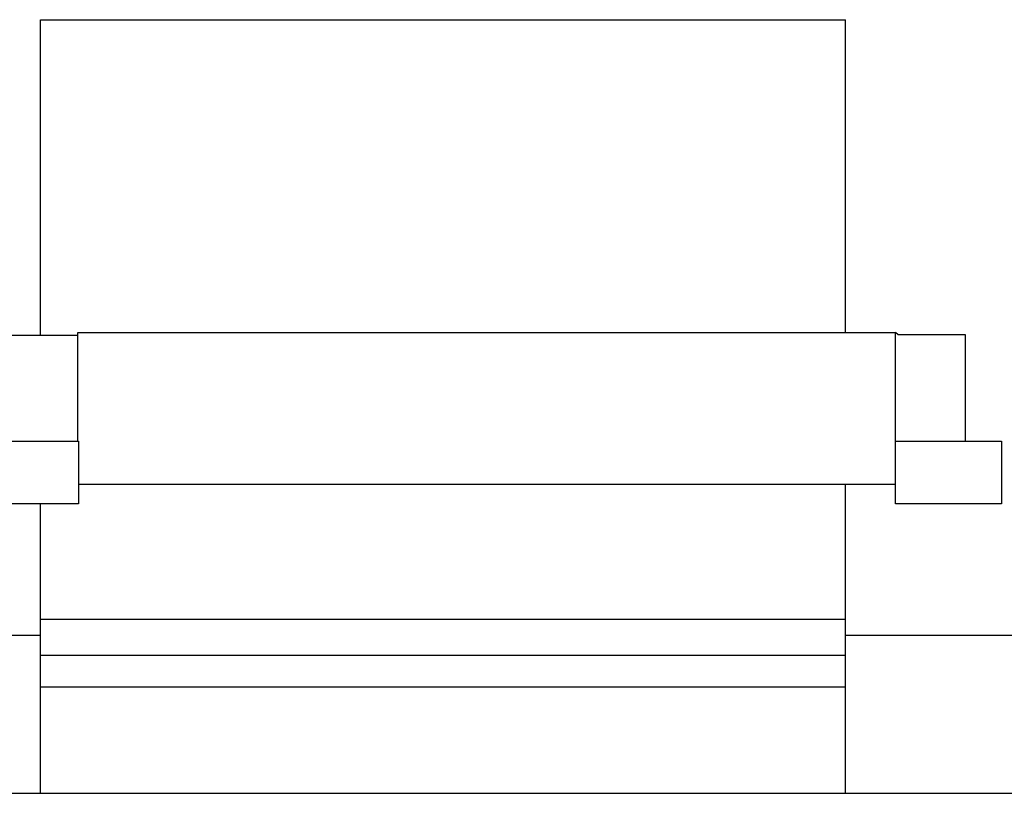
# Model space of a CAD drawing. Header units: inches. Extents: x -36 to 490, y -51 to 98.
# Tile 46 of 153: x 370 to 401, y 12 to 36. Entities that reach past the tile are written whole.
import ezdxf

# ---------------------------------------------------------------- set-up
doc = ezdxf.new("R2010")
doc.units = ezdxf.units.IN
doc.header["$LTSCALE"] = 1.21
doc.header["$MEASUREMENT"] = 0
doc.layers.get('0').update_dxf_attribs({"linetype": 'CONTINUOUS'})

msp = doc.modelspace()

# ---------------------------------------------------------------- linework, layer by layer
at = {"color": 7, "linetype": 'Continuous'}
for p, q in [((370.94, 26.411), (370.94, 36.425)), ((370.94, 36.425), (396.44, 36.425)), ((396.44, 26.513), (396.44, 36.425)), ((372.12, 26.411), (369.986, 26.411)), ((372.116, 23.059), (372.116, 26.513)), ((372.116, 26.513), (398.032, 26.513)), ((372.12, 23.059), (372.12, 26.411)), ((398.032, 21.077), (398.032, 26.513)), ((398.108, 26.437), (398.032, 26.513)), ((400.242, 26.437), (398.108, 26.437)), ((400.242, 23.059), (400.242, 26.437)), ((368.792, 23.059), (372.145, 23.059)), ((372.145, 23.059), (372.145, 21.077)), ((398.032, 23.059), (401.385, 23.059)), ((401.385, 23.059), (401.385, 21.077)), ((398.032, 21.687), (372.145, 21.687)), ((396.44, 11.901), (396.44, 21.687)), ((372.145, 21.077), (368.792, 21.077)), ((370.94, 11.901), (370.94, 21.077)), ((401.385, 21.077), (398.032, 21.077)), ((370.94, 17.425), (396.44, 17.425)), ((370.94, 16.901), (368.69, 16.901)), ((403.24, 16.901), (396.44, 16.901)), ((370.94, 16.275), (396.44, 16.275)), ((370.94, 15.275), (396.44, 15.275)), ((368.69, 11.901), (403.24, 11.901))]:
    msp.add_line(p, q, dxfattribs=at)

doc.saveas('drawing.dxf')
